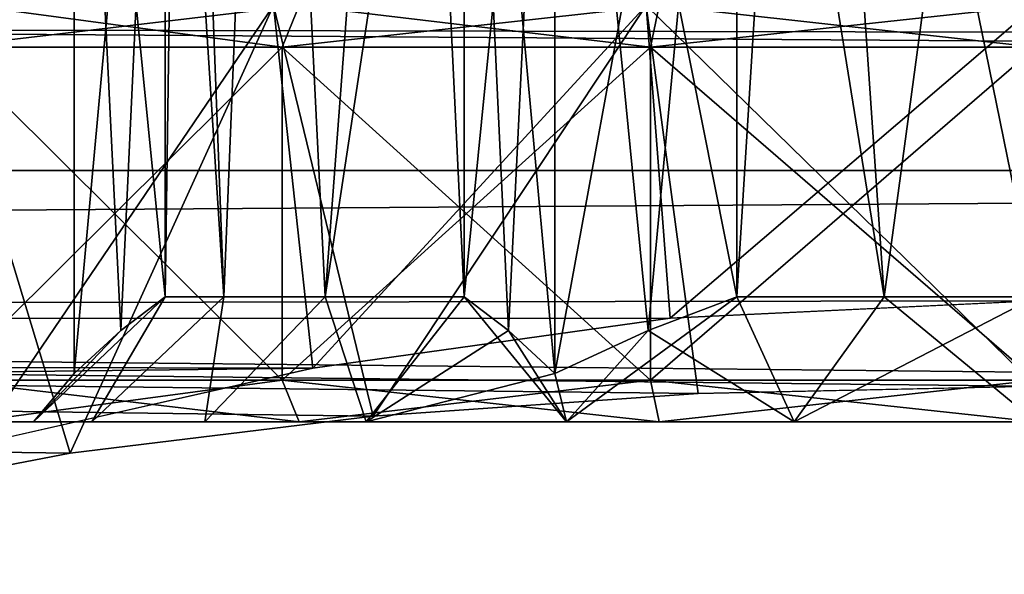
# Model space of a CAD drawing. Header units: millimetres. Extents: x -143 to 143, y -35 to 35.
# Tile 163 of 256: x -4.88 to -0.15, y -19.73 to -17.07. Entities that reach past the tile are written whole.
import ezdxf

# ---------------------------------------------------------------- set-up
doc = ezdxf.new("R2010")
doc.units = ezdxf.units.MM
doc.header["$LTSCALE"] = 65.185185
for name, color, linetype in [('389', 7, 'CONTINUOUS'), ('390', 7, 'CONTINUOUS'), ('391', 7, 'CONTINUOUS'), ('393', 7, 'CONTINUOUS'), ('400', 7, 'CONTINUOUS'), ('401', 7, 'CONTINUOUS'), ('402', 7, 'CONTINUOUS'), ('403', 7, 'CONTINUOUS'), ('404', 7, 'CONTINUOUS'), ('416', 7, 'CONTINUOUS'), ('417', 7, 'CONTINUOUS'), ('418', 7, 'CONTINUOUS'), ('70', 7, 'CONTINUOUS'), ('71', 7, 'CONTINUOUS'), ('87', 7, 'CONTINUOUS')]:
    doc.layers.add(name, color=color, linetype=linetype)

msp = doc.modelspace()

# ---------------------------------------------------------------- linework, layer by layer
at = {"layer": '389', "linetype": 'CONTINUOUS'}
for points in [[(-5.1137, -19, -7.0385), (-3.5386, -19, -7.9478), (-4.8146, -19, -0.5846), (-5.1137, -19, -7.0385)], [(-5.1137, -19, 7.0385), (-5.1137, -19, -7.0385), (-4.8146, -19, -0.5846), (-5.1137, -19, 7.0385)], [(-3.5386, -19, 7.9478), (-5.1137, -19, 7.0385), (-3.9915, -19, 2.7551), (-3.5386, -19, 7.9478)], [(-3.9915, -19, 2.7551), (-5.1137, -19, 7.0385), (-4.5348, -19, 1.7198), (-3.9915, -19, 2.7551)], [(-4.5348, -19, 1.7198), (-5.1137, -19, 7.0385), (-4.8146, -19, 0.5846), (-4.5348, -19, 1.7198)], [(-4.8146, -19, 0.5846), (-5.1137, -19, 7.0385), (-4.8146, -19, -0.5846), (-4.8146, -19, 0.5846)], [(-4.8146, -19, -0.5846), (-3.5386, -19, -7.9478), (-4.5348, -19, -1.7198), (-4.8146, -19, -0.5846)], [(-4.5348, -19, -1.7198), (-3.5386, -19, -7.9478), (-3.9915, -19, -2.7551), (-4.5348, -19, -1.7198)], [(-3.9915, -19, -2.7551), (-3.5386, -19, -7.9478), (-3.2161, -19, -3.6303), (-3.9915, -19, -2.7551)], [(-3.2161, -19, 3.6303), (-3.5386, -19, 7.9478), (-3.9915, -19, 2.7551), (-3.2161, -19, 3.6303)], [(-3.5386, -19, -7.9478), (-1.8088, -19, -8.5099), (-3.2161, -19, -3.6303), (-3.5386, -19, -7.9478)], [(-1.8088, -19, 8.5099), (-3.5386, -19, 7.9478), (-2.2539, -19, 4.2944), (-1.8088, -19, 8.5099)], [(-2.2539, -19, 4.2944), (-3.5386, -19, 7.9478), (-3.2161, -19, 3.6303), (-2.2539, -19, 4.2944)], [(-3.2161, -19, -3.6303), (-1.8088, -19, -8.5099), (-2.2539, -19, -4.2944), (-3.2161, -19, -3.6303)], [(-2.2539, -19, -4.2944), (-1.8088, -19, -8.5099), (-1.1607, -19, -4.7091), (-2.2539, -19, -4.2944)], [(-1.1607, -19, 4.7091), (-1.8088, -19, 8.5099), (-2.2539, -19, 4.2944), (-1.1607, -19, 4.7091)], [(-1.8088, -19, -8.5099), (0, -19, -8.7), (-1.1607, -19, -4.7091), (-1.8088, -19, -8.5099)], [(0, -19, 8.7), (-1.8088, -19, 8.5099), (0, -19, 4.85), (0, -19, 8.7)], [(0, -19, 4.85), (-1.8088, -19, 8.5099), (-1.1607, -19, 4.7091), (0, -19, 4.85)], [(0, -19, -8.7), (0, -19, -4.85), (-1.1607, -19, -4.7091), (0, -19, -8.7)]]:
    msp.add_3dface(points, dxfattribs=at)
at = {"layer": '390', "linetype": 'CONTINUOUS'}
for points in [[(-4.5348, -19, 1.7198), (-4.8146, -19, 0.5846), (-4.1822, -18.4, 0.7563), (-4.5348, -19, 1.7198)], [(-4.1822, -18.4, 0.7563), (-4.8146, -19, 0.5846), (-4.3948, -18.5619, 0.388), (-4.1822, -18.4, 0.7563)], [(-4.8146, -19, -0.5846), (-4.5348, -19, -1.7198), (-4.1822, -18.4, -0.7563), (-4.8146, -19, -0.5846)], [(-4.3952, -18.5623, -0.3872), (-4.8146, -19, -0.5846), (-4.1822, -18.4, -0.7563), (-4.3952, -18.5623, -0.3872)], [(-3.9915, -19, 2.7551), (-4.5348, -19, 1.7198), (-3.9, -18.4, 1.689), (-3.9915, -19, 2.7551)], [(-3.9, -18.4, 1.689), (-4.5348, -19, 1.7198), (-4.1822, -18.4, 0.7563), (-3.9, -18.4, 1.689)], [(-4.5348, -19, -1.7198), (-3.9915, -19, -2.7551), (-3.9, -18.4, -1.689), (-4.5348, -19, -1.7198)], [(-4.1822, -18.4, -0.7563), (-4.5348, -19, -1.7198), (-3.9, -18.4, -1.689), (-4.1822, -18.4, -0.7563)], [(-3.2161, -19, 3.6303), (-3.9915, -19, 2.7551), (-3.4127, -18.4, 2.533), (-3.2161, -19, 3.6303)], [(-3.4127, -18.4, 2.533), (-3.9915, -19, 2.7551), (-3.9, -18.4, 1.689), (-3.4127, -18.4, 2.533)], [(-3.9915, -19, -2.7551), (-3.2161, -19, -3.6303), (-3.4127, -18.4, -2.533), (-3.9915, -19, -2.7551)], [(-3.9, -18.4, -1.689), (-3.9915, -19, -2.7551), (-3.4127, -18.4, -2.533), (-3.9, -18.4, -1.689)], [(-2.746, -18.4, 3.2437), (-3.2161, -19, 3.6303), (-3.4127, -18.4, 2.533), (-2.746, -18.4, 3.2437)], [(-3.4127, -18.4, -2.533), (-3.2161, -19, -3.6303), (-2.746, -18.4, -3.2437), (-3.4127, -18.4, -2.533)], [(-2.533, -18.5623, 3.6128), (-3.2161, -19, 3.6303), (-2.746, -18.4, 3.2437), (-2.533, -18.5623, 3.6128)], [(-3.2161, -19, -3.6303), (-2.2539, -19, -4.2944), (-2.746, -18.4, -3.2437), (-3.2161, -19, -3.6303)], [(-2.746, -18.4, -3.2437), (-2.2539, -19, -4.2944), (-2.5334, -18.5619, -3.612), (-2.746, -18.4, -3.2437)], [(-1.1607, -19, 4.7091), (-2.2539, -19, 4.2944), (-1.4361, -18.4, 4), (-1.1607, -19, 4.7091)], [(-1.4361, -18.4, 4), (-2.2539, -19, 4.2944), (-1.8614, -18.5619, 4), (-1.4361, -18.4, 4)], [(-1.8623, -18.5623, -4), (-1.1607, -19, -4.7091), (-1.4361, -18.4, -4), (-1.8623, -18.5623, -4)], [(-0.7289, -18.4, 4.187), (-1.1607, -19, 4.7091), (-1.4361, -18.4, 4), (-0.7289, -18.4, 4.187)], [(-1.4361, -18.4, -4), (-1.1607, -19, -4.7091), (-0.7289, -18.4, -4.187), (-1.4361, -18.4, -4)], [(-1.1607, -19, -4.7091), (0, -19, -4.85), (-0.7289, -18.4, -4.187), (-1.1607, -19, -4.7091)], [(0, -19, 4.85), (-1.1607, -19, 4.7091), (0, -18.4, 4.25), (0, -19, 4.85)], [(0, -18.4, 4.25), (-1.1607, -19, 4.7091), (-0.7289, -18.4, 4.187), (0, -18.4, 4.25)], [(-0.7289, -18.4, -4.187), (0, -19, -4.85), (0, -18.4, -4.25), (-0.7289, -18.4, -4.187)], [(-4.3948, -18.5619, 0.388), (-4.8146, -19, 0.5846), (-4.6188, -18.7688), (-4.3948, -18.5619, 0.388)], [(-4.6188, -18.7688), (-4.8146, -19, -0.5846), (-4.3952, -18.5623, -0.3872), (-4.6188, -18.7688)], [(-2.3094, -18.7688, 4), (-3.2161, -19, 3.6303), (-2.533, -18.5623, 3.6128), (-2.3094, -18.7688, 4)], [(-2.5334, -18.5619, -3.612), (-2.2539, -19, -4.2944), (-2.3094, -18.7688, -4), (-2.5334, -18.5619, -3.612)], [(-2.2539, -19, 4.2944), (-2.3094, -18.7688, 4), (-1.8614, -18.5619, 4), (-2.2539, -19, 4.2944)], [(-2.3094, -18.7688, -4), (-2.2539, -19, -4.2944), (-1.8623, -18.5623, -4), (-2.3094, -18.7688, -4)], [(-2.2539, -19, -4.2944), (-1.1607, -19, -4.7091), (-1.8623, -18.5623, -4), (-2.2539, -19, -4.2944)], [(-4.8146, -19, 0.5846), (-4.8146, -19, -0.5846), (-4.6188, -18.7688), (-4.8146, -19, 0.5846)], [(-2.2539, -19, 4.2944), (-3.2161, -19, 3.6303), (-2.3094, -18.7688, 4), (-2.2539, -19, 4.2944)]]:
    msp.add_3dface(points, dxfattribs=at)
at = {"layer": '391', "linetype": 'CONTINUOUS'}
for points in [[(-1.8614, -18.5619, 4), (-2.3094, -18.7688, 4), (-2.3094, -14, 4), (-1.8614, -18.5619, 4)], [(-1.4361, -18.4, 4), (-1.8614, -18.5619, 4), (-2.3094, -14, 4), (-1.4361, -18.4, 4)], [(-1.4361, -14, 4), (-1.4361, -18.4, 4), (-2.3094, -14, 4), (-1.4361, -14, 4)]]:
    msp.add_3dface(points, dxfattribs=at)
at = {"layer": '393', "linetype": 'CONTINUOUS'}
for points in [[(-3.9, -18.4, 1.689), (-4.1822, -18.4, 0.7563), (-4.1052, -13, 1.0999), (-3.9, -18.4, 1.689)], [(-4.1052, -13, 1.0999), (-4.1822, -18.4, 0.7563), (-4.1822, -14, 0.7563), (-4.1052, -13, 1.0999)], [(-3.9, -18.4, -1.689), (-4.1052, -13, -1.0999), (-4.1822, -14, -0.7563), (-3.9, -18.4, -1.689)], [(-3.6806, -13, 2.125), (-3.9, -18.4, 1.689), (-4.1052, -13, 1.0999), (-3.6806, -13, 2.125)], [(-4.1052, -13, -1.0999), (-3.9, -18.4, -1.689), (-3.6806, -13, -2.125), (-4.1052, -13, -1.0999)], [(-3.4127, -18.4, 2.533), (-3.9, -18.4, 1.689), (-3.6806, -13, 2.125), (-3.4127, -18.4, 2.533)], [(-3.9, -18.4, -1.689), (-3.4127, -18.4, -2.533), (-3.6806, -13, -2.125), (-3.9, -18.4, -1.689)], [(-3.0052, -13, 3.0052), (-3.4127, -18.4, 2.533), (-3.6806, -13, 2.125), (-3.0052, -13, 3.0052)], [(-3.6806, -13, -2.125), (-3.4127, -18.4, -2.533), (-3.0052, -13, -3.0052), (-3.6806, -13, -2.125)], [(-3.4127, -18.4, 2.533), (-3.0052, -13, 3.0052), (-2.746, -14, 3.2437), (-3.4127, -18.4, 2.533)], [(-3.4127, -18.4, -2.533), (-2.746, -18.4, -3.2437), (-3.0052, -13, -3.0052), (-3.4127, -18.4, -2.533)], [(-3.0052, -13, -3.0052), (-2.746, -18.4, -3.2437), (-2.746, -14, -3.2437), (-3.0052, -13, -3.0052)], [(-0.7289, -18.4, -4.187), (-1.1, -13, -4.1052), (-1.4361, -14, -4), (-0.7289, -18.4, -4.187)], [(-0.7289, -18.4, 4.187), (-1.4361, -18.4, 4), (-1.1, -13, 4.1052), (-0.7289, -18.4, 4.187)], [(-1.4361, -18.4, 4), (-1.4361, -14, 4), (-1.1, -13, 4.1052), (-1.4361, -18.4, 4)], [(-0.7289, -18.4, -4.187), (0, -18.4, -4.25), (-1.1, -13, -4.1052), (-0.7289, -18.4, -4.187)], [(-1.1, -13, -4.1052), (0, -18.4, -4.25), (0, -13, -4.25), (-1.1, -13, -4.1052)], [(0, -13, 4.25), (-0.7289, -18.4, 4.187), (-1.1, -13, 4.1052), (0, -13, 4.25)], [(0, -18.4, 4.25), (-0.7289, -18.4, 4.187), (0, -13, 4.25), (0, -18.4, 4.25)], [(-4.1822, -18.4, -0.7563), (-3.9, -18.4, -1.689), (-4.1822, -14, -0.7563), (-4.1822, -18.4, -0.7563)], [(-2.746, -18.4, 3.2437), (-3.4127, -18.4, 2.533), (-2.746, -14, 3.2437), (-2.746, -18.4, 3.2437)], [(-1.4361, -18.4, -4), (-0.7289, -18.4, -4.187), (-1.4361, -14, -4), (-1.4361, -18.4, -4)]]:
    msp.add_3dface(points, dxfattribs=at)
at = {"layer": '400', "linetype": 'CONTINUOUS'}
for points in [[(-2.3094, -18.7688, 4), (-2.533, -18.5623, 3.6128), (-2.746, -14, 3.2437), (-2.3094, -18.7688, 4)], [(-2.3094, -14, 4), (-2.3094, -18.7688, 4), (-2.746, -14, 3.2437), (-2.3094, -14, 4)], [(-2.533, -18.5623, 3.6128), (-2.746, -18.4, 3.2437), (-2.746, -14, 3.2437), (-2.533, -18.5623, 3.6128)]]:
    msp.add_3dface(points, dxfattribs=at)
at = {"layer": '401', "linetype": 'CONTINUOUS'}
for points in [[(-4.1822, -18.4, 0.7563), (-4.3948, -18.5619, 0.388), (-4.6188, -14), (-4.1822, -18.4, 0.7563)], [(-4.1822, -14, 0.7563), (-4.1822, -18.4, 0.7563), (-4.6188, -14), (-4.1822, -14, 0.7563)], [(-4.3948, -18.5619, 0.388), (-4.6188, -18.7688), (-4.6188, -14), (-4.3948, -18.5619, 0.388)]]:
    msp.add_3dface(points, dxfattribs=at)
at = {"layer": '402', "linetype": 'CONTINUOUS'}
for points in [[(-4.6188, -18.7688), (-4.3952, -18.5623, -0.3872), (-4.1822, -14, -0.7563), (-4.6188, -18.7688)], [(-4.6188, -18.7688), (-4.1822, -14, -0.7563), (-4.6188, -14), (-4.6188, -18.7688)], [(-4.3952, -18.5623, -0.3872), (-4.1822, -18.4, -0.7563), (-4.1822, -14, -0.7563), (-4.3952, -18.5623, -0.3872)]]:
    msp.add_3dface(points, dxfattribs=at)
at = {"layer": '403', "linetype": 'CONTINUOUS'}
for points in [[(-2.746, -18.4, -3.2437), (-2.5334, -18.5619, -3.612), (-2.3094, -14, -4), (-2.746, -18.4, -3.2437)], [(-2.746, -14, -3.2437), (-2.746, -18.4, -3.2437), (-2.3094, -14, -4), (-2.746, -14, -3.2437)], [(-2.5334, -18.5619, -3.612), (-2.3094, -18.7688, -4), (-2.3094, -14, -4), (-2.5334, -18.5619, -3.612)]]:
    msp.add_3dface(points, dxfattribs=at)
at = {"layer": '404', "linetype": 'CONTINUOUS'}
for points in [[(-2.3094, -18.7688, -4), (-1.8623, -18.5623, -4), (-1.4361, -14, -4), (-2.3094, -18.7688, -4)], [(-2.3094, -18.7688, -4), (-1.4361, -14, -4), (-2.3094, -14, -4), (-2.3094, -18.7688, -4)], [(-1.8623, -18.5623, -4), (-1.4361, -18.4, -4), (-1.4361, -14, -4), (-1.8623, -18.5623, -4)]]:
    msp.add_3dface(points, dxfattribs=at)
at = {"layer": '416', "linetype": 'CONTINUOUS'}
for points in [[(-5.2313, -17.2, -7.2003), (-3.62, -17.2, -8.1306), (-5.2313, -18.8, -7.2003), (-5.2313, -17.2, -7.2003)], [(-5.2313, -18.8, -7.2003), (-3.62, -17.2, -8.1306), (-3.62, -18.8, -8.1306), (-5.2313, -18.8, -7.2003)], [(-3.62, -17.2, 8.1306), (-5.2313, -17.2, 7.2003), (-3.62, -18.8, 8.1306), (-3.62, -17.2, 8.1306)], [(-3.62, -18.8, 8.1306), (-5.2313, -17.2, 7.2003), (-5.2313, -18.8, 7.2003), (-3.62, -18.8, 8.1306)], [(-3.62, -17.2, -8.1306), (-1.8504, -17.2, -8.7055), (-3.62, -18.8, -8.1306), (-3.62, -17.2, -8.1306)], [(-3.62, -18.8, -8.1306), (-1.8504, -17.2, -8.7055), (-1.8504, -18.8, -8.7055), (-3.62, -18.8, -8.1306)], [(-1.8504, -17.2, 8.7055), (-3.62, -17.2, 8.1306), (-1.8504, -18.8, 8.7055), (-1.8504, -17.2, 8.7055)], [(-1.8504, -18.8, 8.7055), (-3.62, -17.2, 8.1306), (-3.62, -18.8, 8.1306), (-1.8504, -18.8, 8.7055)], [(0, -18.8, 8.9), (0, -17.2, 8.9), (-1.8504, -17.2, 8.7055), (0, -18.8, 8.9)], [(0, -18.8, 8.9), (-1.8504, -17.2, 8.7055), (-1.8504, -18.8, 8.7055), (0, -18.8, 8.9)], [(0, -17.2, -8.9), (0, -18.8, -8.9), (-1.8504, -18.8, -8.7055), (0, -17.2, -8.9)], [(-1.8504, -17.2, -8.7055), (0, -17.2, -8.9), (-1.8504, -18.8, -8.7055), (-1.8504, -17.2, -8.7055)]]:
    msp.add_3dface(points, dxfattribs=at)
at = {"layer": '417', "linetype": 'CONTINUOUS'}
for points in [[(-5.1137, -19, -7.0385), (-5.2313, -18.8, -7.2003), (-3.62, -18.8, -8.1306), (-5.1137, -19, -7.0385)], [(-5.1137, -19, 7.0385), (-3.5386, -19, 7.9478), (-5.2313, -18.8, 7.2003), (-5.1137, -19, 7.0385)], [(-3.5386, -19, 7.9478), (-3.62, -18.8, 8.1306), (-5.2313, -18.8, 7.2003), (-3.5386, -19, 7.9478)], [(-3.5386, -19, -7.9478), (-5.1137, -19, -7.0385), (-3.62, -18.8, -8.1306), (-3.5386, -19, -7.9478)], [(-3.5386, -19, -7.9478), (-3.62, -18.8, -8.1306), (-1.8504, -18.8, -8.7055), (-3.5386, -19, -7.9478)], [(-3.5386, -19, 7.9478), (-1.8088, -19, 8.5099), (-3.62, -18.8, 8.1306), (-3.5386, -19, 7.9478)], [(-1.8088, -19, 8.5099), (-1.8504, -18.8, 8.7055), (-3.62, -18.8, 8.1306), (-1.8088, -19, 8.5099)], [(-1.8088, -19, -8.5099), (-3.5386, -19, -7.9478), (-1.8504, -18.8, -8.7055), (-1.8088, -19, -8.5099)], [(0, -18.8, -8.9), (-1.8088, -19, -8.5099), (-1.8504, -18.8, -8.7055), (0, -18.8, -8.9)], [(-1.8088, -19, 8.5099), (0, -19, 8.7), (-1.8504, -18.8, 8.7055), (-1.8088, -19, 8.5099)], [(0, -19, 8.7), (0, -18.8, 8.9), (-1.8504, -18.8, 8.7055), (0, -19, 8.7)], [(0, -19, -8.7), (-1.8088, -19, -8.5099), (0, -18.8, -8.9), (0, -19, -8.7)]]:
    msp.add_3dface(points, dxfattribs=at)
at = {"layer": '418', "linetype": 'CONTINUOUS'}
for points in [[(-3.62, -17.2, -8.1306), (-5.2313, -17.2, -7.2003), (-3.5386, -17, -7.9478), (-3.62, -17.2, -8.1306)], [(-3.5386, -17, -7.9478), (-5.2313, -17.2, -7.2003), (-5.1137, -17, -7.0385), (-3.5386, -17, -7.9478)], [(-5.2313, -17.2, 7.2003), (-3.62, -17.2, 8.1306), (-5.1137, -17, 7.0385), (-5.2313, -17.2, 7.2003)], [(-5.1137, -17, 7.0385), (-3.62, -17.2, 8.1306), (-3.5386, -17, 7.9478), (-5.1137, -17, 7.0385)], [(-1.8504, -17.2, -8.7055), (-3.62, -17.2, -8.1306), (-1.8088, -17, -8.5099), (-1.8504, -17.2, -8.7055)], [(-1.8088, -17, -8.5099), (-3.62, -17.2, -8.1306), (-3.5386, -17, -7.9478), (-1.8088, -17, -8.5099)], [(-3.62, -17.2, 8.1306), (-1.8504, -17.2, 8.7055), (-3.5386, -17, 7.9478), (-3.62, -17.2, 8.1306)], [(-3.5386, -17, 7.9478), (-1.8504, -17.2, 8.7055), (-1.8088, -17, 8.5099), (-3.5386, -17, 7.9478)], [(-1.8504, -17.2, 8.7055), (0, -17.2, 8.9), (-1.8088, -17, 8.5099), (-1.8504, -17.2, 8.7055)], [(0, -17.2, -8.9), (-1.8504, -17.2, -8.7055), (0, -17, -8.7), (0, -17.2, -8.9)], [(0, -17, -8.7), (-1.8504, -17.2, -8.7055), (-1.8088, -17, -8.5099), (0, -17, -8.7)], [(-1.8088, -17, 8.5099), (0, -17.2, 8.9), (0, -17, 8.7), (-1.8088, -17, 8.5099)]]:
    msp.add_3dface(points, dxfattribs=at)
at = {"layer": '70', "linetype": 'CONTINUOUS'}
for points in [[(-4.6386, -19.1517, -7.7125), (-5.2903, -17, -7.2809), (-5.952, -19.4045, -6.7508), (-4.6386, -19.1517, -7.7125)], [(-5.2905, -17, 7.2808), (-3.6609, -17, 8.2218), (-5.0962, -19.1108, 7.4182), (-5.2905, -17, 7.2808)], [(-3.6608, -17, -8.2218), (-5.2903, -17, -7.2809), (-4.6386, -19.1517, -7.7125), (-3.6608, -17, -8.2218)], [(-5.0962, -19.1108, 7.4182), (-3.6609, -17, 8.2218), (-3.4721, -18.7431, 8.3033), (-5.0962, -19.1108, 7.4182)], [(-3.1821, -18.9727, -8.4187), (-3.6608, -17, -8.2218), (-4.6386, -19.1517, -7.7125), (-3.1821, -18.9727, -8.4187)], [(-3.6609, -17, 8.2218), (-1.8714, -17, 8.8033), (-3.4721, -18.7431, 8.3033), (-3.6609, -17, 8.2218)], [(-1.8714, -17, -8.8033), (-3.6608, -17, -8.2218), (-3.1821, -18.9727, -8.4187), (-1.8714, -17, -8.8033)], [(-3.4721, -18.7431, 8.3033), (-1.8714, -17, 8.8033), (-1.7556, -18.5022, 8.8271), (-3.4721, -18.7431, 8.3033)], [(-1.6217, -18.8653, -8.8527), (-1.8714, -17, -8.8033), (-3.1821, -18.9727, -8.4187), (-1.6217, -18.8653, -8.8527)], [(0, -17, -9), (-1.8714, -17, -8.8033), (0, -18.8294, -9), (0, -17, -9)], [(0, -18.8294, -9), (-1.8714, -17, -8.8033), (-1.6217, -18.8653, -8.8527), (0, -18.8294, -9)], [(-1.8714, -17, 8.8033), (0, -17, 9), (-1.7556, -18.5022, 8.8271), (-1.8714, -17, 8.8033)], [(0, -17, 9), (0, -18.4187, 9), (-1.7556, -18.5022, 8.8271), (0, -17, 9)]]:
    msp.add_3dface(points, dxfattribs=at)
at = {"layer": '71', "linetype": 'CONTINUOUS'}
for points in [[(92.5, -17.3211, 10.965), (92.5, -15.2476, 13.7026), (-92.5, -16.9369, 11.5495), (92.5, -17.3211, 10.965)], [(92.5, -17.3211, 10.965), (-92.5, -16.9369, 11.5495), (-92.5, -18.5785, 8.6655), (92.5, -17.3211, 10.965)], [(92.5, -17.3211, 10.965), (-92.5, -18.5785, 8.6655), (0, -18.4187, 9), (92.5, -17.3211, 10.965)], [(0, -18.4187, 9), (-92.5, -18.5785, 8.6655), (-1.7556, -18.5022, 8.8271), (0, -18.4187, 9)], [(-92.5, -18.5785, 8.6655), (-3.4721, -18.7431, 8.3033), (-1.7556, -18.5022, 8.8271), (-92.5, -18.5785, 8.6655)], [(-92.5, -18.5785, 8.6655), (-92.5, -19.7333, 5.5539), (-3.4721, -18.7431, 8.3033), (-92.5, -18.5785, 8.6655)], [(-92.5, -19.7333, 5.5539), (-5.0962, -19.1108, 7.4182), (-3.4721, -18.7431, 8.3033), (-92.5, -19.7333, 5.5539)]]:
    msp.add_3dface(points, dxfattribs=at)
at = {"layer": '87', "linetype": 'CONTINUOUS'}
for points in [[(92.5, -16.5507, -22.1041), (92.5, -17.7927, -13.7618), (-92.5, -16.5507, -22.1041), (92.5, -16.5507, -22.1041)], [(92.5, -17.7927, -13.7618), (-92.5, -17.7927, -13.7618), (-92.5, -16.5507, -22.1041), (92.5, -17.7927, -13.7618)], [(92.5, -17.7927, -13.7618), (92.5, -19.7333, -5.5539), (-92.5, -17.7927, -13.7618), (92.5, -17.7927, -13.7618)], [(-92.5, -17.7927, -13.7618), (92.5, -19.7333, -5.5539), (0, -18.8294, -9), (-92.5, -17.7927, -13.7618)], [(-92.5, -17.7927, -13.7618), (0, -18.8294, -9), (-1.6217, -18.8653, -8.8527), (-92.5, -17.7927, -13.7618)], [(-92.5, -17.7927, -13.7618), (-1.6217, -18.8653, -8.8527), (-3.1821, -18.9727, -8.4187), (-92.5, -17.7927, -13.7618)], [(-92.5, -17.7927, -13.7618), (-3.1821, -18.9727, -8.4187), (-4.6386, -19.1517, -7.7125), (-92.5, -17.7927, -13.7618)], [(-92.5, -17.7927, -13.7618), (-4.6386, -19.1517, -7.7125), (-5.952, -19.4045, -6.7508), (-92.5, -17.7927, -13.7618)]]:
    msp.add_3dface(points, dxfattribs=at)

doc.saveas('drawing.dxf')
